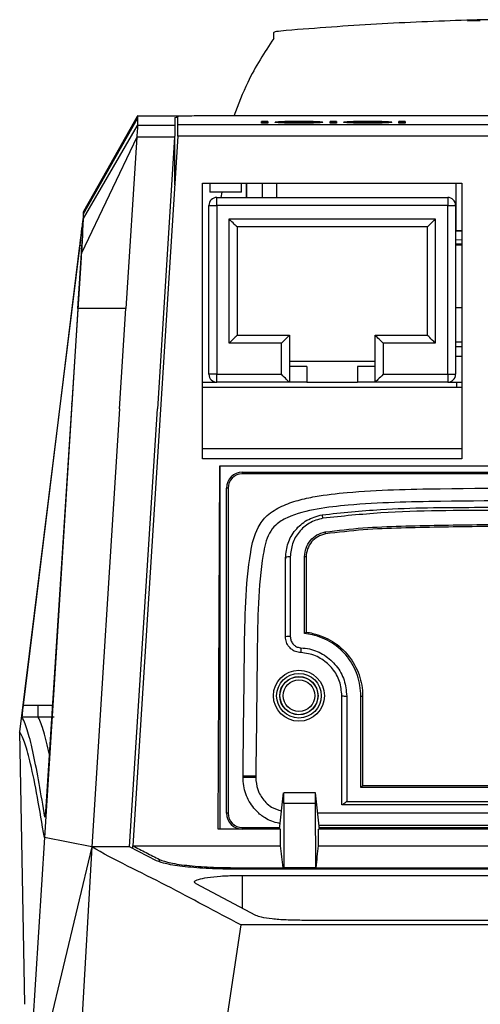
# Model space of a CAD drawing. Extents: x 106 to 315, y 19 to 260.
# Tile 30 of 132: x 194.57 to 202.84, y 62.27 to 79.93. Entities that reach past the tile are written whole.
import ezdxf

# ---------------------------------------------------------------- set-up
doc = ezdxf.new("R2010")
doc.units = 0
doc.layers.get('0').update_dxf_attribs({"linetype": 'CONTINUOUS'})

msp = doc.modelspace()

# ---------------------------------------------------------------- linework, layer by layer
at = {"color": 7, "linetype": 'CONTINUOUS'}
for p, q in [((202.613, 79.912), (202.8, 79.919)), ((202.8, 79.919), (202.841, 79.92)), ((199.126, 79.695), (199.126, 79.585)), ((196.694, 78.214), (195.72, 76.489)), ((195.72, 76.487), (196.688, 78.201)), ((195.72, 76.447), (196.688, 78.161)), ((197.598, 78.203), (196.688, 78.203)), ((196.688, 78.201), (196.688, 78.161)), ((196.688, 78.161), (196.688, 78.033)), ((197.355, 78.178), (197.355, 78.033)), ((210.268, 78.206), (197.982, 78.206)), ((198.916, 78.108), (199.025, 78.108)), ((198.916, 78.076), (198.916, 78.108)), ((199.025, 78.105), (198.916, 78.105)), ((199.025, 78.076), (198.916, 78.076)), ((199.025, 78.108), (199.025, 78.076)), ((199.276, 78.089), (199.276, 78.092)), ((199.584, 78.105), (199.584, 78.108)), ((199.585, 78.077), (199.585, 78.08)), ((199.897, 78.09), (199.897, 78.092)), ((200.148, 78.108), (200.257, 78.108)), ((200.148, 78.076), (200.148, 78.108)), ((200.257, 78.105), (200.148, 78.105)), ((200.257, 78.076), (200.148, 78.076)), ((200.257, 78.108), (200.257, 78.076)), ((200.508, 78.089), (200.508, 78.092)), ((200.817, 78.105), (200.817, 78.108)), ((200.818, 78.077), (200.818, 78.08)), ((201.13, 78.09), (201.13, 78.092)), ((201.381, 78.108), (201.49, 78.108)), ((201.381, 78.076), (201.381, 78.108)), ((201.49, 78.105), (201.381, 78.105)), ((201.49, 78.076), (201.381, 78.076)), ((201.49, 78.108), (201.49, 78.076)), ((195.72, 76.365), (196.688, 78.033)), ((197.355, 78.033), (196.688, 78.033)), ((197.411, 78.051), (203.007, 78.051)), ((197.411, 77.844), (197.411, 78.051)), ((196.675, 77.825), (195.682, 75.742)), ((196.675, 77.825), (196.48, 74.749)), ((197.411, 77.844), (196.601, 65.115)), ((197.354, 77.825), (196.675, 77.825)), ((197.354, 77.825), (197.044, 72.953)), ((197.354, 77.825), (197.355, 77.845)), ((197.355, 76.967), (197.355, 77.845)), ((203.007, 77.844), (197.411, 77.844)), ((197.853, 77), (202.51, 77)), ((197.853, 72.057), (197.853, 77)), ((197.984, 77), (197.984, 76.837)), ((198.555, 76.837), (198.555, 77)), ((198.641, 76.743), (198.641, 77)), ((198.926, 77), (198.926, 76.743)), ((202.51, 77), (202.51, 72.057)), ((198.555, 76.837), (197.984, 76.837)), ((198.112, 76.743), (202.255, 76.743)), ((198.112, 76.6), (198.112, 76.743)), ((202.255, 76.743), (202.255, 76.6)), ((195.72, 76.487), (195.72, 76.478)), ((195.72, 76.447), (195.72, 76.487)), ((197.969, 73.572), (197.969, 76.6)), ((197.969, 76.6), (198.112, 76.6)), ((198.112, 76.6), (198.112, 73.572)), ((202.255, 76.6), (198.112, 76.6)), ((202.255, 73.572), (202.255, 76.6)), ((202.255, 76.6), (202.397, 76.6)), ((202.397, 76.6), (202.397, 73.572)), ((195.72, 76.365), (195.72, 76.447)), ((198.333, 76.357), (202.033, 76.357)), ((198.333, 74.129), (198.333, 76.357)), ((202.033, 76.357), (202.033, 74.129)), ((201.89, 76.214), (198.476, 76.214)), ((198.476, 76.214), (198.476, 74.272)), ((201.89, 74.272), (201.89, 76.214)), ((202.403, 76.151), (202.51, 76.153)), ((195.66, 75.943), (195.355, 73.479)), ((195.664, 75.973), (195.661, 75.948)), ((202.397, 75.981), (202.51, 75.989)), ((195.359, 73.482), (195.652, 75.879)), ((202.51, 75.889), (202.397, 75.889)), ((202.4, 75.903), (202.51, 75.912)), ((195.675, 75.664), (195.507, 73.055)), ((195.619, 74.749), (195.682, 75.742)), ((196.48, 74.749), (195.619, 74.749)), ((196.365, 72.953), (196.48, 74.749)), ((198.476, 74.272), (199.413, 74.272)), ((199.413, 74.272), (199.413, 73.429)), ((200.953, 74.272), (201.89, 74.272)), ((200.953, 73.429), (200.953, 74.272)), ((199.27, 74.129), (198.333, 74.129)), ((199.27, 73.572), (199.27, 74.129)), ((201.096, 74.129), (201.096, 73.572)), ((202.033, 74.129), (201.096, 74.129)), ((202.397, 74.155), (202.51, 74.155)), ((202.51, 74.067), (202.397, 74.067)), ((202.397, 73.896), (202.51, 73.896)), ((200.953, 73.8), (199.413, 73.8)), ((199.727, 73.714), (199.413, 73.714)), ((199.727, 73.714), (199.727, 73.429)), ((200.639, 73.714), (200.639, 73.429)), ((200.953, 73.714), (200.639, 73.714)), ((195.355, 73.479), (194.572, 67.161)), ((194.64, 67.639), (195.359, 73.482)), ((195.359, 73.482), (195.355, 73.479)), ((198.112, 73.572), (197.969, 73.572)), ((198.112, 73.572), (199.27, 73.572)), ((198.112, 73.429), (198.112, 73.572)), ((201.096, 73.572), (202.255, 73.572)), ((202.255, 73.572), (202.255, 73.429)), ((202.255, 73.572), (202.397, 73.572)), ((197.853, 73.429), (198.112, 73.429)), ((197.853, 73.343), (202.51, 73.343)), ((199.413, 73.429), (198.112, 73.429)), ((199.727, 73.429), (199.413, 73.429)), ((199.727, 73.429), (200.639, 73.429)), ((200.953, 73.429), (200.639, 73.429)), ((202.255, 73.429), (200.953, 73.429)), ((202.255, 73.429), (202.412, 73.429)), ((202.412, 73.429), (202.412, 73.343)), ((202.412, 73.429), (202.51, 73.429)), ((195.507, 73.055), (195.042, 65.812)), ((195.51, 73.035), (195.507, 73.055)), ((196.365, 72.953), (195.866, 65.096)), ((196.544, 65.094), (197.044, 72.953)), ((197.853, 72.243), (202.51, 72.243)), ((202.51, 72.057), (197.853, 72.057)), ((198.135, 65.414), (198.167, 71.929)), ((198.167, 71.929), (212.596, 71.929)), ((198.167, 71.929), (198.167, 65.414)), ((198.571, 71.786), (198.571, 71.814)), ((198.571, 71.814), (212.314, 71.814)), ((212.314, 71.786), (198.571, 71.786)), ((198.285, 65.7), (198.285, 71.529)), ((198.314, 71.529), (198.285, 71.529)), ((198.314, 71.529), (198.314, 65.7)), ((198.282, 66.372), (198.282, 71.072)), ((199.344, 70.22), (199.348, 70.298)), ((199.43, 70.296), (199.43, 68.867)), ((199.687, 68.92), (199.687, 70.301)), ((199.716, 70.296), (199.716, 68.945)), ((199.344, 68.864), (199.344, 70.279)), ((194.64, 67.639), (194.907, 67.639)), ((200.357, 65.85), (200.357, 67.807)), ((200.442, 67.801), (200.442, 65.912)), ((200.699, 66.162), (200.699, 67.799)), ((200.728, 67.801), (200.728, 66.197)), ((194.907, 67.421), (194.619, 67.421)), ((195.194, 67.421), (194.907, 67.421)), ((194.572, 67.161), (194.658, 62.272)), ((198.282, 66.372), (198.285, 66.372)), ((198.582, 66.344), (198.582, 66.369)), ((198.811, 66.367), (198.81, 66.348)), ((199.235, 65.414), (199.311, 66.065)), ((199.88, 66.068), (199.312, 66.068)), ((199.957, 65.414), (199.881, 66.065)), ((210.185, 66.162), (200.699, 66.162)), ((200.728, 66.198), (210.157, 66.198)), ((199.314, 65.873), (199.312, 64.722)), ((199.877, 65.873), (199.314, 65.873)), ((199.877, 65.873), (199.88, 64.722)), ((200.442, 65.912), (210.442, 65.912)), ((198.314, 65.7), (198.285, 65.7)), ((200.36, 65.85), (200.357, 65.85)), ((210.524, 65.85), (200.36, 65.85)), ((199.254, 65.414), (198.135, 65.414)), ((198.571, 65.414), (198.571, 65.443)), ((199.254, 65.115), (199.254, 65.414)), ((199.938, 65.115), (199.938, 65.414)), ((210.825, 65.414), (199.938, 65.414)), ((210.814, 65.479), (199.95, 65.479)), ((195.016, 65.262), (194.694, 60.198)), ((195.865, 65.096), (195.016, 65.262)), ((195.866, 65.095), (194.694, 60.198)), ((195.866, 65.095), (194.9, 48.382)), ((196.544, 65.096), (195.866, 65.096)), ((197.029, 64.848), (196.544, 65.096)), ((196.601, 65.115), (199.254, 65.115)), ((196.601, 65.067), (196.601, 65.113)), ((199.938, 65.115), (210.268, 65.115)), ((198.463, 64.722), (199.3, 64.722)), ((210.269, 64.695), (198.464, 64.695)), ((199.312, 64.722), (199.3, 64.722)), ((199.88, 64.722), (199.312, 64.722)), ((199.88, 64.722), (199.892, 64.722)), ((199.892, 64.722), (210.268, 64.722)), ((198.567, 64.585), (210.269, 64.585)), ((198.811, 63.867), (197.739, 64.433)), ((210.269, 63.778), (199.639, 63.778)), ((198.543, 63.697), (196.465, 49.983)), ((210.269, 63.697), (198.543, 63.697))]:
    msp.add_line(p, q, dxfattribs=at)
at = {"color": 8, "linetype": 'CONTINUOUS'}
for p, q in [((199.183, 77), (199.183, 76.743)), ((202.403, 77), (202.403, 76.151)), ((198.188, 76.743), (198.21, 76.837)), ((202.397, 76.146), (202.51, 76.146)), ((202.51, 76.14), (202.397, 76.14)), ((195.688, 75.879), (195.652, 75.879)), ((202.51, 75.903), (202.4, 75.903)), ((202.51, 74.762), (202.397, 74.762)), ((198.282, 71.072), (198.285, 71.143)), ((198.282, 71.072), (198.285, 71.072)), ((194.907, 67.639), (195.159, 67.639)), ((199.923, 65.707), (210.84, 65.707)), ((198.571, 65.443), (199.238, 65.443)), ((199.954, 65.443), (210.809, 65.443)), ((197.083, 64.831), (197.083, 64.869)), ((198.567, 64.585), (198.567, 63.996))]:
    msp.add_line(p, q, dxfattribs=at)
at = {"color": 7, "linetype": 'CONTINUOUS', "flags": 128}
for points in [[(198.476, 76.214), (198.474, 76.217), (198.467, 76.223), (198.457, 76.234), (198.443, 76.248), (198.425, 76.265), (198.405, 76.286), (198.382, 76.308), (198.358, 76.332), (198.333, 76.357)], [(202.033, 76.357), (202.005, 76.329), (201.978, 76.303), (201.954, 76.278), (201.932, 76.256), (201.914, 76.238), (201.901, 76.225), (201.893, 76.217), (201.89, 76.214)], [(195.619, 74.749), (195.564, 73.892), (195.51, 73.035)], [(198.476, 74.272), (198.474, 74.269), (198.467, 74.263), (198.457, 74.252), (198.443, 74.238), (198.425, 74.22), (198.405, 74.2), (198.382, 74.178), (198.358, 74.153), (198.333, 74.129)], [(199.413, 74.272), (199.411, 74.269), (199.404, 74.263), (199.394, 74.252), (199.38, 74.238), (199.362, 74.22), (199.342, 74.2), (199.319, 74.178), (199.295, 74.153), (199.27, 74.129)], [(201.096, 74.129), (201.071, 74.153), (201.047, 74.178), (201.025, 74.2), (201.004, 74.22), (200.987, 74.238), (200.972, 74.252), (200.962, 74.263), (200.955, 74.269), (200.953, 74.272)], [(202.033, 74.129), (202.005, 74.157), (201.978, 74.183), (201.954, 74.208), (201.932, 74.23), (201.914, 74.247), (201.901, 74.261), (201.893, 74.269), (201.89, 74.272)], [(199.413, 73.429), (199.411, 73.431), (199.404, 73.437), (199.394, 73.448), (199.38, 73.462), (199.362, 73.48), (199.342, 73.5), (199.319, 73.523), (199.295, 73.547), (199.27, 73.572)], [(201.096, 73.572), (201.071, 73.547), (201.047, 73.523), (201.025, 73.5), (201.004, 73.48), (200.987, 73.462), (200.972, 73.448), (200.962, 73.437), (200.955, 73.431), (200.953, 73.429)], [(195.51, 73.035), (195.263, 69.149), (195.016, 65.262)], [(198.582, 66.369), (198.586, 66.369), (198.599, 66.369), (198.62, 66.368), (198.649, 66.368), (198.684, 66.368), (198.723, 66.368), (198.766, 66.367), (198.811, 66.367)]]:
    msp.add_lwpolyline(points, dxfattribs=at)
at = {"color": 7, "linetype": 'CONTINUOUS'}
for radius in [0.457, 0.4, 0.343, 0.34, 0.283]:
    msp.add_circle((199.585, 67.807), radius, dxfattribs=at)
for centre, radius, start, end in [((198.112, 76.6), 0.143, 90, 180), ((202.255, 76.6), 0.143, 0, 90), ((198.112, 73.572), 0.143, 180, 270), ((202.255, 73.572), 0.143, 270, 0), ((198.571, 71.529), 0.286, 90, 180), ((198.571, 71.529), 0.257, 90, 180), ((199.703, 70.953), 0.315, 6.8717, 18.3526), ((199.828, 70.696), 0.234, 3.1633, 11.8459), ((199.409, 70.173), 0.125, 80.4754, 121.4924), ((199.694, 70.26), 0.0414, 58.4266, 99.5402), ((199.409, 68.312), 0.556, 87.7927, 96.6476), ((230.877, 67.304), 31.285, 177.5055, 177.6651), ((200.421, 68.083), 0.283, 256.8596, 274.3099), ((200.707, 67.893), 0.0941, 265.6744, 283.187), ((198.571, 65.7), 0.286, 180, 270), ((198.571, 65.7), 0.257, 180, 270)]:
    msp.add_arc(centre, radius, start, end, dxfattribs=at)
for centre, major_axis, start_param, end_param in [((199.311, 65.839), (0.001, 0.229), 4.86026, 6.431056), ((199.881, 65.839), (-0.001, 0.229), 6.135314, 7.706111)]:
    msp.add_ellipse(centre, major_axis=major_axis, ratio=0.01679, start_param=start_param, end_param=end_param, dxfattribs=at)
for points, knots in [([(202.601, 79.922), (202.06, 79.902), (200.979, 79.862), (199.897, 79.779), (199.356, 79.738)], [0, 0, 0, 0, 0.499994, 1, 1, 1, 1]), ([(203.591, 79.932), (203.491, 79.931), (203.292, 79.931), (203.013, 79.929), (202.771, 79.927), (202.658, 79.924), (202.601, 79.922)], [0, 0, 0, 0, 0.250122, 0.500048, 0.749929, 1, 1, 1, 1]), ([(199.356, 79.738), (199.29, 79.731), (199.157, 79.718), (199.137, 79.702), (199.126, 79.695)], [0, 0, 0, 0, 0.4999963, 1, 1, 1, 1]), ([(199.132, 79.594), (198.967, 79.344), (198.691, 78.925), (198.497, 78.41), (198.419, 78.203)], [0, 0, 0, 0, 0.598872, 1, 1, 1, 1]), ([(197.355, 78.178), (197.358, 78.179), (197.362, 78.18), (197.395, 78.182), (197.411, 78.182)], [0, 0, 0, 0, 0.519778, 1, 1, 1, 1]), ([(197.982, 78.206), (197.918, 78.205), (197.789, 78.205), (197.618, 78.204), (197.489, 78.202), (197.421, 78.199), (197.414, 78.197), (197.411, 78.196)], [0, 0, 0, 0, 0.214662, 0.429325, 0.643995, 0.858687, 1, 1, 1, 1]), ([(197.411, 78.051), (197.411, 78.07), (197.411, 78.107), (197.411, 78.159), (197.411, 78.182), (197.411, 78.196)], [0, 0, 0, 0, 0.281298, 0.562596, 1, 1, 1, 1]), ([(199.156, 78.092), (199.16, 78.094), (199.168, 78.098), (199.248, 78.103), (199.358, 78.107), (199.474, 78.108), (199.552, 78.108), (199.584, 78.108)], [0, 0, 0, 0, 0.225965, 0.454356, 0.650184, 0.856558, 1, 1, 1, 1]), ([(199.578, 78.075), (199.524, 78.075), (199.424, 78.076), (199.297, 78.079), (199.205, 78.083), (199.161, 78.088), (199.157, 78.091), (199.156, 78.092)], [0, 0, 0, 0, 0.244758, 0.452227, 0.659272, 0.868573, 1, 1, 1, 1]), ([(199.584, 78.105), (199.53, 78.105), (199.43, 78.105), (199.301, 78.102), (199.209, 78.098), (199.164, 78.094), (199.16, 78.091), (199.159, 78.091)], [0, 0, 0, 0, 0.256365, 0.470649, 0.684488, 0.904167, 1, 1, 1, 1]), ([(199.589, 78.104), (199.541, 78.104), (199.46, 78.104), (199.364, 78.101), (199.303, 78.098), (199.278, 78.095), (199.276, 78.093), (199.276, 78.092)], [0, 0, 0, 0, 0.289367, 0.490771, 0.691839, 0.893345, 1, 1, 1, 1]), ([(199.276, 78.092), (199.279, 78.091), (199.285, 78.088), (199.343, 78.084), (199.424, 78.081), (199.508, 78.08), (199.564, 78.08), (199.585, 78.08)], [0, 0, 0, 0, 0.22688, 0.455979, 0.653498, 0.86763, 1, 1, 1, 1]), ([(199.585, 78.077), (199.546, 78.077), (199.468, 78.077), (199.371, 78.08), (199.305, 78.083), (199.278, 78.087), (199.276, 78.089), (199.276, 78.089)], [0, 0, 0, 0, 0.239337, 0.480978, 0.68866, 0.895613, 1, 1, 1, 1]), ([(200.017, 78.092), (200.013, 78.09), (200.005, 78.086), (199.928, 78.081), (199.82, 78.077), (199.699, 78.075), (199.615, 78.075), (199.578, 78.075)], [0, 0, 0, 0, 0.216353, 0.43483, 0.624417, 0.837562, 1, 1, 1, 1]), ([(199.584, 78.108), (199.64, 78.108), (199.742, 78.108), (199.872, 78.105), (199.968, 78.101), (200.013, 78.096), (200.016, 78.093), (200.017, 78.092)], [0, 0, 0, 0, 0.245388, 0.454181, 0.662536, 0.876257, 1, 1, 1, 1]), ([(200.011, 78.091), (200.008, 78.092), (200, 78.096), (199.925, 78.1), (199.816, 78.104), (199.697, 78.105), (199.617, 78.105), (199.584, 78.105)], [0, 0, 0, 0, 0.178269, 0.415719, 0.620267, 0.845848, 1, 1, 1, 1]), ([(199.585, 78.08), (199.625, 78.08), (199.704, 78.08), (199.802, 78.083), (199.869, 78.086), (199.895, 78.09), (199.897, 78.092), (199.897, 78.092)], [0, 0, 0, 0, 0.241305, 0.485055, 0.692138, 0.901802, 1, 1, 1, 1]), ([(199.897, 78.09), (199.894, 78.088), (199.888, 78.085), (199.83, 78.081), (199.749, 78.078), (199.663, 78.077), (199.607, 78.077), (199.585, 78.077)], [0, 0, 0, 0, 0.22576, 0.453699, 0.651478, 0.868943, 1, 1, 1, 1]), ([(199.897, 78.092), (199.894, 78.094), (199.888, 78.097), (199.832, 78.1), (199.753, 78.103), (199.667, 78.104), (199.61, 78.104), (199.589, 78.104)], [0, 0, 0, 0, 0.221059, 0.44415, 0.642144, 0.867895, 1, 1, 1, 1]), ([(200.388, 78.092), (200.392, 78.094), (200.401, 78.098), (200.48, 78.103), (200.59, 78.107), (200.707, 78.108), (200.785, 78.108), (200.817, 78.108)], [0, 0, 0, 0, 0.225965, 0.454357, 0.650184, 0.856558, 1, 1, 1, 1]), ([(200.811, 78.075), (200.757, 78.075), (200.657, 78.076), (200.53, 78.079), (200.438, 78.083), (200.393, 78.088), (200.39, 78.091), (200.388, 78.092)], [0, 0, 0, 0, 0.244757, 0.452226, 0.659271, 0.868573, 1, 1, 1, 1]), ([(200.817, 78.105), (200.762, 78.105), (200.662, 78.105), (200.534, 78.102), (200.442, 78.098), (200.397, 78.094), (200.393, 78.091), (200.392, 78.091)], [0, 0, 0, 0, 0.256364, 0.470649, 0.684487, 0.904167, 1, 1, 1, 1]), ([(200.821, 78.104), (200.773, 78.104), (200.692, 78.104), (200.597, 78.101), (200.536, 78.098), (200.511, 78.095), (200.509, 78.093), (200.508, 78.092)], [0, 0, 0, 0, 0.289365, 0.49077, 0.691839, 0.893345, 1, 1, 1, 1]), ([(200.508, 78.092), (200.511, 78.091), (200.518, 78.088), (200.576, 78.084), (200.656, 78.081), (200.741, 78.08), (200.797, 78.08), (200.818, 78.08)], [0, 0, 0, 0, 0.226879, 0.45598, 0.653497, 0.86763, 1, 1, 1, 1]), ([(200.818, 78.077), (200.779, 78.077), (200.701, 78.077), (200.604, 78.08), (200.537, 78.083), (200.511, 78.087), (200.509, 78.089), (200.508, 78.089)], [0, 0, 0, 0, 0.2393372, 0.4809781, 0.6886594, 0.8956132, 1, 1, 1, 1]), ([(201.25, 78.092), (201.246, 78.09), (201.238, 78.086), (201.161, 78.081), (201.053, 78.077), (200.932, 78.075), (200.847, 78.075), (200.811, 78.075)], [0, 0, 0, 0, 0.216353, 0.43483, 0.624417, 0.837562, 1, 1, 1, 1]), ([(200.817, 78.108), (200.872, 78.108), (200.974, 78.108), (201.105, 78.105), (201.2, 78.101), (201.245, 78.096), (201.249, 78.093), (201.25, 78.092)], [0, 0, 0, 0, 0.245388, 0.454181, 0.662536, 0.876257, 1, 1, 1, 1]), ([(201.244, 78.091), (201.241, 78.092), (201.232, 78.096), (201.157, 78.1), (201.048, 78.104), (200.93, 78.105), (200.85, 78.105), (200.817, 78.105)], [0, 0, 0, 0, 0.178269, 0.415718, 0.620265, 0.845846, 1, 1, 1, 1]), ([(200.818, 78.08), (200.857, 78.08), (200.937, 78.08), (201.035, 78.083), (201.102, 78.086), (201.128, 78.09), (201.129, 78.092), (201.13, 78.092)], [0, 0, 0, 0, 0.241304, 0.485056, 0.692138, 0.901802, 1, 1, 1, 1]), ([(201.13, 78.09), (201.127, 78.088), (201.121, 78.085), (201.063, 78.081), (200.982, 78.078), (200.896, 78.077), (200.839, 78.077), (200.818, 78.077)], [0, 0, 0, 0, 0.225761, 0.453699, 0.65148, 0.868945, 1, 1, 1, 1]), ([(201.13, 78.092), (201.127, 78.094), (201.121, 78.097), (201.065, 78.1), (200.985, 78.103), (200.9, 78.104), (200.842, 78.104), (200.821, 78.104)], [0, 0, 0, 0, 0.221059, 0.44415, 0.642143, 0.867895, 1, 1, 1, 1]), ([(196.688, 78.033), (196.688, 78.028), (196.687, 78.02), (196.685, 77.976), (196.681, 77.914), (196.677, 77.858), (196.675, 77.825)], [0, 0, 0, 0, 0.262263, 0.50001, 0.702754, 1, 1, 1, 1]), ([(197.355, 78.033), (197.355, 78.029), (197.355, 78.022), (197.355, 77.98), (197.355, 77.921), (197.355, 77.87), (197.355, 77.845)], [0, 0, 0, 0, 0.249998, 0.499998, 0.749999, 1, 1, 1, 1]), ([(195.719, 76.477), (195.716, 76.45), (195.71, 76.386), (195.697, 76.267), (195.69, 76.2), (195.688, 76.188)], [0, 0, 0, 0, 0.380135, 0.888895, 1, 1, 1, 1]), ([(195.681, 75.743), (195.686, 75.826), (195.697, 75.993), (195.709, 76.19), (195.717, 76.329), (195.719, 76.353), (195.719, 76.365)], [0, 0, 0, 0, 0.2493343, 0.4975875, 0.748972, 1, 1, 1, 1]), ([(195.652, 75.879), (195.657, 75.917), (195.666, 75.993), (195.676, 76.076), (195.683, 76.134), (195.684, 76.143), (195.684, 76.148)], [0, 0, 0, 0, 0.25016, 0.499053, 0.747035, 1, 1, 1, 1]), ([(195.684, 76.148), (195.684, 76.149), (195.685, 76.154), (195.686, 76.163), (195.687, 76.175), (195.687, 76.181), (195.688, 76.185)], [0, 0, 0, 0, 0.11171, 0.315613, 0.611708, 1, 1, 1, 1]), ([(195.688, 76.188), (195.689, 76.191), (195.69, 76.2), (195.691, 76.202), (195.692, 76.203)], [0, 0, 0, 0, 0.394435, 1, 1, 1, 1]), ([(195.692, 76.203), (195.692, 76.203), (195.692, 76.203), (195.693, 76.203), (195.693, 76.202), (195.693, 76.201), (195.694, 76.199), (195.695, 76.195), (195.695, 76.188), (195.696, 76.179), (195.697, 76.169), (195.698, 76.158), (195.698, 76.147), (195.699, 76.133), (195.699, 76.116), (195.7, 76.097), (195.7, 76.085), (195.7, 76.079)], [0, 0, 0, 0, 0.017761, 0.055278, 0.092288, 0.128789, 0.164783, 0.264771, 0.358991, 0.447442, 0.530124, 0.607037, 0.678181, 0.743557, 0.848428, 0.933909, 1, 1, 1, 1]), ([(195.7, 76.079), (195.7, 76.071), (195.699, 76.056), (195.694, 75.965), (195.686, 75.834), (195.678, 75.721), (195.675, 75.664)], [0, 0, 0, 0, 0.253646, 0.49961, 0.745773, 1, 1, 1, 1]), ([(198.582, 66.369), (198.59, 67.111), (198.602, 68.152), (198.619, 69.492), (198.68, 70.238), (198.8, 70.777), (199.014, 71.063), (199.275, 71.214), (199.569, 71.317), (199.962, 71.4), (200.812, 71.497), (202.667, 71.533), (204.325, 71.539), (205.426, 71.543)], [0, 0, 0, 0, 0.198179, 0.277862, 0.357331, 0.398655, 0.422626, 0.450167, 0.477809, 0.505533, 0.557156, 0.706102, 1, 1, 1, 1]), ([(205.268, 71.314), (204.221, 71.31), (202.622, 71.304), (200.834, 71.269), (199.912, 71.165), (199.467, 71.057), (199.173, 70.893), (199.006, 70.666), (198.906, 70.181), (198.846, 69.47), (198.832, 68.142), (198.819, 67.108), (198.811, 66.367)], [0, 0, 0, 0, 0.292878, 0.447482, 0.499674, 0.552121, 0.574716, 0.592075, 0.62901, 0.710656, 0.792526, 1, 1, 1, 1]), ([(200.002, 71.052), (200.351, 71.088), (201.261, 71.182), (202.74, 71.183), (204.122, 71.199), (204.941, 71.2), (205.197, 71.2)], [0, 0, 0, 0, 0.202607, 0.527412, 0.852389, 1, 1, 1, 1]), ([(199.344, 70.279), (199.353, 70.369), (199.371, 70.549), (199.512, 70.785), (199.723, 70.975), (199.907, 71.026), (200.002, 71.052)], [0, 0, 0, 0, 0.245619, 0.491238, 0.736859, 1, 1, 1, 1]), ([(200.016, 70.991), (199.931, 70.967), (199.767, 70.921), (199.579, 70.75), (199.454, 70.538), (199.438, 70.376), (199.43, 70.296)], [0, 0, 0, 0, 0.261484, 0.506769, 0.753141, 1, 1, 1, 1]), ([(205.216, 71.139), (204.523, 71.134), (203.136, 71.125), (201.398, 71.133), (200.362, 71.026), (200.016, 70.991)], [0, 0, 0, 0, 0.3996985, 0.7994839, 1, 1, 1, 1]), ([(200.057, 70.744), (200.283, 70.771), (200.734, 70.826), (201.643, 70.858), (203.212, 70.885), (204.554, 70.887), (205.442, 70.889)], [0, 0, 0, 0, 0.126309, 0.253307, 0.505529, 1, 1, 1, 1]), ([(205.442, 70.853), (204.554, 70.851), (203.212, 70.849), (201.645, 70.823), (200.738, 70.79), (200.287, 70.737), (200.062, 70.709), (200.062, 70.709)], [0, 0, 0, 0, 0.494838, 0.74717, 0.873407, 0.999997, 1, 1, 1, 1]), ([(199.687, 70.301), (199.692, 70.353), (199.703, 70.458), (199.784, 70.594), (199.903, 70.701), (200.006, 70.729), (200.057, 70.744)], [0, 0, 0, 0, 0.250949, 0.501771, 0.748727, 1, 1, 1, 1]), ([(200.062, 70.709), (200.062, 70.709), (200.014, 70.697), (199.918, 70.668), (199.806, 70.569), (199.733, 70.441), (199.716, 70.345), (199.716, 70.296), (199.716, 70.296)], [0, 0, 0, 0, 0.00003, 0.250944, 0.497845, 0.748833, 0.999971, 1, 1, 1, 1]), ([(199.716, 68.945), (199.715, 68.944), (199.715, 68.944), (199.711, 68.941), (199.704, 68.935), (199.696, 68.928), (199.69, 68.923), (199.687, 68.921), (199.687, 68.92)], [0, 0, 0, 0, 0.156908, 0.313141, 0.530618, 0.815839, 0.988804, 1, 1, 1, 1]), ([(200.699, 67.799), (200.687, 67.925), (200.663, 68.178), (200.47, 68.516), (200.187, 68.772), (199.905, 68.891), (199.734, 68.914), (199.687, 68.92)], [0, 0, 0, 0, 0.22927, 0.458427, 0.68645, 0.913597, 1, 1, 1, 1]), ([(199.716, 68.945), (199.716, 68.945), (199.756, 68.945), (199.921, 68.905), (200.202, 68.799), (200.494, 68.533), (200.684, 68.189), (200.728, 67.93), (200.728, 67.801), (200.728, 67.801)], [0, 0, 0, 0, 0.00001, 0.072257, 0.303288, 0.534965, 0.767521, 0.99999, 1, 1, 1, 1]), ([(199.716, 68.945), (199.716, 68.945), (199.716, 68.945), (199.716, 68.945), (199.716, 68.945)], [0, 0, 0, 0, 0.430029, 1, 1, 1, 1]), ([(199.618, 68.579), (199.586, 68.583), (199.522, 68.592), (199.439, 68.645), (199.377, 68.72), (199.348, 68.798), (199.345, 68.847), (199.344, 68.864)], [0, 0, 0, 0, 0.220652, 0.441299, 0.66193, 0.882559, 1, 1, 1, 1]), ([(199.43, 68.867), (199.431, 68.855), (199.433, 68.821), (199.453, 68.766), (199.496, 68.713), (199.554, 68.675), (199.599, 68.669), (199.622, 68.666)], [0, 0, 0, 0, 0.117996, 0.339412, 0.560216, 0.780345, 1, 1, 1, 1]), ([(200.357, 67.807), (200.348, 67.894), (200.331, 68.067), (200.199, 68.298), (200.004, 68.472), (199.797, 68.561), (199.664, 68.574), (199.618, 68.579)], [0, 0, 0, 0, 0.220254, 0.440447, 0.66038, 0.880703, 1, 1, 1, 1]), ([(199.622, 68.666), (199.673, 68.661), (199.821, 68.646), (200.051, 68.546), (200.267, 68.35), (200.414, 68.091), (200.433, 67.898), (200.442, 67.801)], [0, 0, 0, 0, 0.118755, 0.338344, 0.558157, 0.778877, 1, 1, 1, 1]), ([(194.619, 67.421), (194.619, 67.422), (194.619, 67.425), (194.62, 67.44), (194.621, 67.464), (194.624, 67.495), (194.628, 67.531), (194.632, 67.569), (194.636, 67.606), (194.639, 67.628), (194.64, 67.639)], [0, 0, 0, 0, 0.118887, 0.24148, 0.367856, 0.498095, 0.624903, 0.74975, 0.874906, 1, 1, 1, 1]), ([(194.907, 67.421), (194.907, 67.422), (194.907, 67.425), (194.907, 67.441), (194.907, 67.465), (194.907, 67.496), (194.907, 67.531), (194.907, 67.569), (194.907, 67.606), (194.907, 67.628), (194.907, 67.639)], [0, 0, 0, 0, 0.125, 0.249994, 0.374997, 0.499995, 0.624995, 0.749997, 0.874998, 1, 1, 1, 1]), ([(195.024, 65.631), (194.99, 65.836), (194.923, 66.246), (194.821, 66.764), (194.72, 67.188), (194.653, 67.343), (194.619, 67.421)], [0, 0, 0, 0, 0.24986, 0.499802, 0.749854, 1, 1, 1, 1]), ([(195.016, 65.262), (194.974, 65.51), (194.892, 66.006), (194.777, 66.567), (194.67, 66.969), (194.605, 67.097), (194.572, 67.161)], [0, 0, 0, 0, 0.279995, 0.559993, 0.780009, 1, 1, 1, 1]), ([(198.582, 66.344), (198.584, 66.344), (198.589, 66.344), (198.629, 66.344), (198.687, 66.345), (198.749, 66.347), (198.791, 66.347), (198.808, 66.348), (198.81, 66.348)], [0, 0, 0, 0, 0.214575, 0.429149, 0.643758, 0.858439, 0.980516, 1, 1, 1, 1]), ([(199.246, 65.515), (199.239, 65.516), (199.144, 65.534), (198.991, 65.591), (198.796, 65.752), (198.643, 65.971), (198.588, 66.193), (198.583, 66.318), (198.582, 66.344)], [0, 0, 0, 0, 0.019429, 0.251007, 0.416667, 0.673279, 0.934161, 1, 1, 1, 1]), ([(200.728, 66.197), (200.728, 66.196), (200.727, 66.194), (200.724, 66.189), (200.718, 66.181), (200.71, 66.172), (200.703, 66.165), (200.7, 66.162), (200.699, 66.162)], [0, 0, 0, 0, 0.139941, 0.279198, 0.475608, 0.747981, 0.98946, 1, 1, 1, 1]), ([(200.442, 65.912), (200.442, 65.912), (200.436, 65.906), (200.419, 65.889), (200.394, 65.869), (200.371, 65.853), (200.364, 65.851), (200.36, 65.85)], [0, 0, 0, 0, 0.007194, 0.187003, 0.537079, 0.793488, 1, 1, 1, 1]), ([(195.042, 65.812), (195.041, 65.806), (195.04, 65.791), (195.038, 65.761), (195.035, 65.719), (195.031, 65.68), (195.028, 65.652), (195.026, 65.636), (195.024, 65.629), (195.024, 65.63), (195.024, 65.631)], [0, 0, 0, 0, 0.059603, 0.167094, 0.322239, 0.505633, 0.644688, 0.770972, 0.884479, 1, 1, 1, 1]), ([(198.543, 63.697), (198.319, 63.815), (197.871, 64.049), (196.995, 64.522), (196.254, 64.869), (195.866, 65.096), (195.866, 65.096)], [0, 0, 0, 0, 0.250016, 0.500032, 0.999589, 1, 1, 1, 1]), ([(196.601, 65.115), (196.682, 65.074), (196.842, 64.993), (197.003, 64.91), (197.083, 64.869)], [0, 0, 0, 0, 0.499999, 1, 1, 1, 1]), ([(199.3, 64.722), (199.3, 64.722), (199.292, 64.788), (199.277, 64.92), (199.261, 65.05), (199.254, 65.115)], [0, 0, 0, 0, 0.000274, 0.500284, 1, 1, 1, 1]), ([(199.892, 64.722), (199.9, 64.788), (199.915, 64.92), (199.93, 65.05), (199.938, 65.115)], [0, 0, 0, 0, 0.49999, 1, 1, 1, 1]), ([(198.464, 64.695), (198.298, 64.697), (197.966, 64.702), (197.527, 64.737), (197.19, 64.787), (197.081, 64.828), (197.029, 64.848)], [0, 0, 0, 0, 0.254849, 0.509659, 0.765572, 1, 1, 1, 1]), ([(197.083, 64.869), (197.14, 64.848), (197.254, 64.806), (197.605, 64.757), (198.023, 64.727), (198.324, 64.723), (198.463, 64.722)], [0, 0, 0, 0, 0.259723, 0.51951, 0.777635, 1, 1, 1, 1]), ([(197.739, 64.433), (197.723, 64.446), (197.691, 64.474), (197.77, 64.514), (197.933, 64.549), (198.17, 64.573), (198.395, 64.584), (198.529, 64.584), (198.567, 64.585)], [0, 0, 0, 0, 0.186556, 0.373117, 0.559412, 0.744394, 0.927605, 1, 1, 1, 1]), ([(199.639, 63.778), (199.543, 63.779), (199.351, 63.782), (199.098, 63.802), (198.904, 63.831), (198.841, 63.856), (198.811, 63.867)], [0, 0, 0, 0, 0.254768, 0.509498, 0.765341, 1, 1, 1, 1])]:
    msp.add_open_spline(points, degree=3, knots=knots, dxfattribs=at)
at = {"color": 8, "linetype": 'CONTINUOUS'}
for points, knots in [([(198.648, 76.743), (198.648, 76.761), (198.649, 76.868), (198.649, 76.94), (198.649, 77)], [0, 0, 0, 0, 0.169603, 1, 1, 1, 1]), ([(195.103, 66.77), (195.071, 66.91), (195.006, 67.197), (194.94, 67.345), (194.907, 67.421)], [0, 0, 0, 0, 0.486266, 1, 1, 1, 1]), ([(198.81, 66.348), (198.811, 66.326), (198.815, 66.233), (198.855, 66.067), (198.967, 65.91), (199.106, 65.79), (199.211, 65.761), (199.273, 65.743)], [0, 0, 0, 0, 0.077176, 0.342129, 0.606489, 0.767759, 1, 1, 1, 1])]:
    msp.add_open_spline(points, degree=3, knots=knots, dxfattribs=at)

doc.saveas('drawing.dxf')
